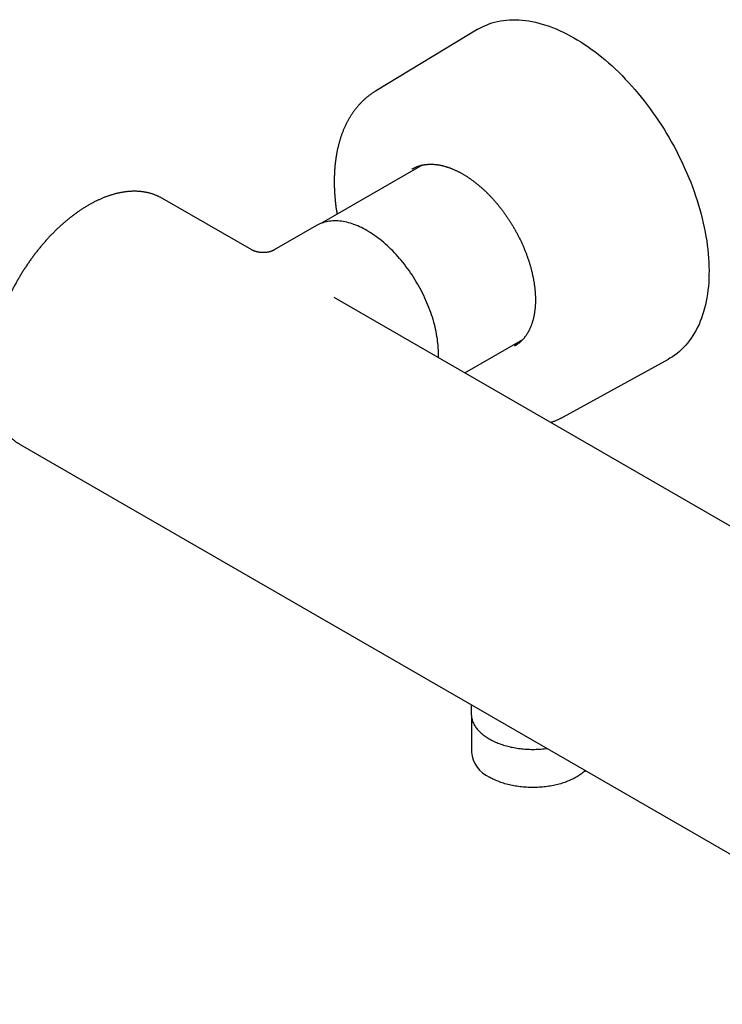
# Model space of a CAD drawing. Header units: millimetres. Extents: x 8 to 797, y 10 to 436.
# Tile 6 of 11: x 570 to 690, y 66 to 234. Entities that reach past the tile are written whole.
import ezdxf

# ---------------------------------------------------------------- set-up
doc = ezdxf.new("R2010")
doc.units = ezdxf.units.MM

msp = doc.modelspace()

# ---------------------------------------------------------------- linework, layer by layer
at = {"color": 7, "linetype": 'Continuous', "lineweight": 30}
for p, q in [((648.62, 232.65), (631.13, 222.07)), ((639.11, 209.46), (621.92, 199.54)), ((610.03, 194.98), (594.81, 203.77)), ((621.08, 199.14), (613.89, 194.99)), ((716.15, 133.72), (624.08, 186.87)), ((646.38, 174), (656.28, 179.71)), ((655.66, 179.36), (655.73, 179.37)), ((663.21, 166.5), (681.12, 176.36)), ((570.56, 161.77), (736.02, 66.25)), ((570.56, 161.77), (570.56, 161.77)), ((647.49, 117.36), (647.49, 115.82)), ((647.51, 115.43), (647.51, 109.29))]:
    msp.add_line(p, q, dxfattribs=at)
at = {"color": 7, "linetype": 'Continuous', "lineweight": 30, "flags": 128}
for points in [[(648.62, 232.65), (648.74, 232.71), (649.16, 232.95), (649.6, 233.17), (650.06, 233.37), (650.52, 233.56), (650.99, 233.72), (651.47, 233.86), (651.96, 233.98), (652.46, 234.08), (652.96, 234.16), (653.48, 234.22), (654, 234.26), (654.53, 234.28), (655.07, 234.28), (655.62, 234.26), (656.17, 234.22), (656.73, 234.15), (657.29, 234.07), (657.86, 233.97), (658.43, 233.85), (659.01, 233.71), (659.59, 233.54), (660.18, 233.36), (660.77, 233.16), (661.36, 232.94), (661.96, 232.7), (662.55, 232.44), (663.15, 232.16), (663.75, 231.86), (664.35, 231.54), (664.96, 231.21), (665.56, 230.86), (666.16, 230.48), (666.76, 230.1), (667.36, 229.69), (667.96, 229.27), (668.55, 228.83), (669.14, 228.37), (669.74, 227.89), (670.32, 227.41), (670.91, 226.9), (671.49, 226.38), (672.06, 225.85), (672.63, 225.3), (673.2, 224.73), (673.76, 224.15), (674.31, 223.56), (674.86, 222.96), (675.4, 222.34), (675.93, 221.71), (676.46, 221.07), (676.98, 220.42), (677.49, 219.76), (677.99, 219.09), (678.48, 218.4), (678.97, 217.71), (679.44, 217.01), (679.91, 216.3), (680.36, 215.58), (680.8, 214.86), (681.24, 214.12), (681.66, 213.38), (682.07, 212.64), (682.47, 211.89), (682.85, 211.13), (683.23, 210.37), (683.59, 209.61), (683.94, 208.84), (684.28, 208.07), (684.6, 207.3), (684.91, 206.53)], [(637.36, 208.77), (637.42, 208.8), (637.56, 208.88)], [(684.91, 206.53), (685.21, 205.75), (685.49, 204.97), (685.76, 204.2), (686.01, 203.42), (686.25, 202.64), (686.48, 201.87), (686.69, 201.1), (686.88, 200.33), (687.06, 199.56), (687.23, 198.8), (687.38, 198.04), (687.52, 197.28), (687.64, 196.53), (687.74, 195.79), (687.83, 195.05), (687.9, 194.32), (687.96, 193.59), (688, 192.88), (688.03, 192.17), (688.04, 191.47), (688.03, 190.77), (688.01, 190.09), (687.98, 189.42), (687.93, 188.76), (687.86, 188.11), (687.77, 187.47), (687.67, 186.84), (687.56, 186.22), (687.43, 185.62), (687.28, 185.03), (687.12, 184.45), (686.95, 183.89), (686.76, 183.34), (686.55, 182.81), (686.33, 182.29), (686.1, 181.78), (685.85, 181.3), (685.58, 180.82), (685.3, 180.37), (685.01, 179.93), (684.71, 179.51), (684.39, 179.1), (684.06, 178.71), (683.71, 178.34), (683.35, 177.99), (682.98, 177.66), (682.6, 177.34), (682.21, 177.05), (681.8, 176.77), (681.38, 176.51), (681.12, 176.36)], [(641.89, 176.59), (641.9, 176.79), (641.9, 177.16), (641.9, 177.53), (641.88, 177.91), (641.86, 178.29), (641.83, 178.67), (641.8, 179.06), (641.75, 179.45), (641.7, 179.84), (641.64, 180.24), (641.56, 180.64), (641.49, 181.05), (641.4, 181.45), (641.3, 181.86), (641.2, 182.27), (641.09, 182.68), (640.97, 183.09), (640.85, 183.5), (640.71, 183.91), (640.57, 184.32), (640.42, 184.73), (640.27, 185.15), (640.1, 185.56), (639.93, 185.97), (639.76, 186.38), (639.57, 186.78), (639.38, 187.19), (639.18, 187.59), (638.98, 187.99), (638.77, 188.39), (638.55, 188.79), (638.33, 189.18), (638.1, 189.57), (637.87, 189.96), (637.63, 190.34), (637.38, 190.72), (637.13, 191.09), (636.87, 191.46), (636.61, 191.82), (636.35, 192.18), (636.08, 192.53), (635.8, 192.88), (635.52, 193.22), (635.24, 193.55), (634.96, 193.88), (634.67, 194.21), (634.37, 194.52), (634.08, 194.83), (633.78, 195.13), (633.47, 195.42), (633.17, 195.71), (632.86, 195.98), (632.55, 196.25), (632.24, 196.52), (631.93, 196.77), (631.61, 197.01), (631.3, 197.25), (630.98, 197.47), (630.66, 197.69), (630.34, 197.9), (630.02, 198.1), (629.7, 198.29), (629.38, 198.47), (629.07, 198.64), (628.75, 198.8), (628.43, 198.95), (628.11, 199.09), (627.8, 199.22), (627.48, 199.33), (627.17, 199.44), (626.86, 199.54), (626.55, 199.63), (626.24, 199.71), (625.93, 199.77), (625.63, 199.83), (625.33, 199.87), (625.04, 199.91), (624.74, 199.93), (624.45, 199.95), (624.17, 199.95), (623.88, 199.94), (623.61, 199.92), (623.33, 199.89), (623.06, 199.85), (622.8, 199.8), (622.53, 199.74), (622.28, 199.66), (622.03, 199.58), (621.78, 199.49), (621.54, 199.38), (621.31, 199.27), (621.08, 199.14)], [(654.67, 178.79), (654.78, 178.84), (654.92, 178.92), (655.05, 178.99), (655.19, 179.07), (655.32, 179.14), (655.46, 179.22), (655.59, 179.29), (655.73, 179.37)], [(655, 178.66), (654.94, 178.62), (654.81, 178.55)], [(647.49, 115.82), (647.49, 115.66), (647.5, 115.51), (647.52, 115.35), (647.55, 115.19), (647.58, 115.03), (647.62, 114.88), (647.66, 114.72), (647.72, 114.56), (647.78, 114.41), (647.85, 114.25), (647.92, 114.1), (648, 113.95), (648.09, 113.8), (648.19, 113.65), (648.29, 113.5), (648.4, 113.36), (648.51, 113.21), (648.63, 113.07), (648.76, 112.93), (648.9, 112.79), (649.04, 112.66), (649.18, 112.52), (649.34, 112.39), (649.49, 112.26), (649.66, 112.13), (649.83, 112.01), (650, 111.89), (650.19, 111.77), (650.37, 111.65), (650.56, 111.54), (650.76, 111.43), (650.96, 111.32), (651.17, 111.21), (651.38, 111.11), (651.6, 111.01), (651.82, 110.92), (652.04, 110.83), (652.27, 110.74), (652.5, 110.66), (652.74, 110.57), (652.98, 110.5), (653.22, 110.42), (653.47, 110.35), (653.72, 110.29), (653.97, 110.22), (654.23, 110.16), (654.48, 110.11), (654.74, 110.06), (655.01, 110.01), (655.27, 109.97), (655.54, 109.93), (655.81, 109.89), (656.07, 109.86), (656.35, 109.84), (656.62, 109.81), (656.89, 109.8), (657.16, 109.78), (657.44, 109.77), (657.71, 109.76), (657.99, 109.76), (658.26, 109.76), (658.54, 109.77), (658.81, 109.78), (659.09, 109.8), (659.36, 109.81), (659.63, 109.84), (659.9, 109.86), (660.17, 109.89), (660.37, 109.92)], [(666.93, 106.14), (666.92, 106.13), (666.78, 106), (666.62, 105.87), (666.46, 105.74), (666.3, 105.61), (666.13, 105.48), (665.96, 105.36), (665.77, 105.24), (665.59, 105.13), (665.4, 105.01), (665.2, 104.9), (665, 104.8), (664.79, 104.69), (664.58, 104.59), (664.37, 104.49), (664.15, 104.4), (663.92, 104.31), (663.69, 104.22), (663.46, 104.13), (663.23, 104.05), (662.99, 103.98), (662.75, 103.9), (662.5, 103.83), (662.25, 103.77), (662, 103.7), (661.74, 103.64), (661.49, 103.59), (661.23, 103.54), (660.96, 103.49), (660.7, 103.45), (660.43, 103.41), (660.17, 103.37), (659.9, 103.34), (659.63, 103.32), (659.36, 103.29), (659.08, 103.28), (658.81, 103.26), (658.54, 103.25), (658.26, 103.24), (657.99, 103.24), (657.71, 103.24), (657.44, 103.25), (657.17, 103.26), (656.89, 103.28), (656.62, 103.29), (656.35, 103.32), (656.08, 103.34), (655.81, 103.37), (655.54, 103.41), (655.28, 103.45), (655.01, 103.49), (654.75, 103.54), (654.49, 103.59), (654.23, 103.64), (653.98, 103.7), (653.73, 103.77), (653.48, 103.83), (653.23, 103.9), (652.99, 103.98), (652.75, 104.05), (652.51, 104.13), (652.28, 104.22), (652.05, 104.31), (651.83, 104.4), (651.61, 104.49), (651.39, 104.59), (651.18, 104.69), (650.98, 104.8), (650.78, 104.9), (650.58, 105.01)]]:
    msp.add_lwpolyline(points, dxfattribs=at)
at = {"color": 7, "linetype": 'Continuous', "lineweight": 30}
msp.add_arc((652.76, 109.82), 5.27, 185.7216, 245.5985, dxfattribs=at)
for points, knots in [([(631.13, 222.07), (631.08, 222.04), (630.96, 221.97), (630.79, 221.85), (630.6, 221.73), (630.41, 221.59), (630.22, 221.46), (630.04, 221.32), (629.85, 221.18), (629.67, 221.03), (629.5, 220.88), (629.32, 220.73), (629.15, 220.57), (628.98, 220.41), (628.81, 220.25), (628.65, 220.08), (628.49, 219.91), (628.33, 219.74), (628.17, 219.56), (628.02, 219.38), (627.86, 219.19), (627.71, 219), (627.57, 218.81), (627.42, 218.62), (627.28, 218.42), (627.15, 218.22), (627.01, 218.01), (626.88, 217.8), (626.75, 217.59), (626.62, 217.37), (626.5, 217.15), (626.38, 216.93), (626.26, 216.71), (626.14, 216.48), (626.03, 216.25), (625.92, 216.01), (625.82, 215.77), (625.71, 215.53), (625.61, 215.29), (625.52, 215.04), (625.42, 214.79), (625.33, 214.54), (625.24, 214.28), (625.16, 214.03), (625.08, 213.76), (625, 213.5), (624.93, 213.23), (624.86, 212.96), (624.79, 212.69), (624.72, 212.42), (624.66, 212.14), (624.6, 211.86), (624.55, 211.58), (624.49, 211.3), (624.45, 211.01), (624.4, 210.72), (624.36, 210.43), (624.32, 210.14), (624.28, 209.85), (624.25, 209.55), (624.22, 209.25), (624.2, 208.95), (624.17, 208.65), (624.16, 208.34), (624.14, 208.03), (624.13, 207.73), (624.12, 207.42), (624.11, 207.1), (624.11, 206.79), (624.11, 206.48), (624.11, 206.16), (624.12, 205.84), (624.13, 205.52), (624.14, 205.2), (624.16, 204.88), (624.18, 204.55), (624.2, 204.23), (624.23, 203.9), (624.26, 203.58), (624.29, 203.25), (624.33, 202.92), (624.37, 202.59), (624.41, 202.25), (624.46, 201.92), (624.51, 201.59), (624.55, 201.31), (624.58, 201.14), (624.59, 201.08)], [0, 0, 0, 0, 0.0087275, 0.0201107, 0.0314959, 0.0428844, 0.0542773, 0.0656761, 0.0770818, 0.0884958, 0.0999192, 0.1113531, 0.1227985, 0.1342566, 0.1457282, 0.1572144, 0.1687158, 0.1802334, 0.1917679, 0.2033198, 0.2148897, 0.2264782, 0.2380857, 0.2497124, 0.2613588, 0.2730248, 0.2847108, 0.2964166, 0.3081423, 0.3198878, 0.3316528, 0.3434372, 0.3552406, 0.3670627, 0.3789031, 0.3907613, 0.4026368, 0.4145291, 0.4264376, 0.4383616, 0.4503006, 0.4622539, 0.4742208, 0.4862007, 0.4981928, 0.5101965, 0.5222111, 0.5342358, 0.54627, 0.5583131, 0.5703644, 0.5824231, 0.5944888, 0.6065608, 0.6186385, 0.6307213, 0.6428088, 0.6549003, 0.6669954, 0.6790937, 0.6911946, 0.7032977, 0.7154027, 0.7275092, 0.7396167, 0.7517251, 0.7638339, 0.7759429, 0.7880517, 0.8001601, 0.8122679, 0.8243748, 0.8364808, 0.8485855, 0.8606889, 0.8727909, 0.8848912, 0.8969898, 0.9090866, 0.9211815, 0.9332744, 0.9453652, 0.957454, 0.9695406, 0.981625, 0.9937072, 1, 1, 1, 1]), ([(637.55, 208.88), (637.58, 208.89), (637.65, 208.93), (637.76, 208.99), (637.9, 209.06), (638.05, 209.12), (638.19, 209.18), (638.34, 209.24), (638.49, 209.29), (638.64, 209.34), (638.8, 209.39), (638.95, 209.43), (639.11, 209.46), (639.27, 209.5), (639.43, 209.52), (639.59, 209.55), (639.75, 209.57), (639.92, 209.59), (640.08, 209.6), (640.25, 209.61), (640.42, 209.62), (640.59, 209.62), (640.77, 209.61), (640.94, 209.61), (641.11, 209.6), (641.29, 209.58), (641.47, 209.56), (641.65, 209.54), (641.83, 209.52), (642.01, 209.49), (642.19, 209.45), (642.37, 209.41), (642.56, 209.37), (642.74, 209.33), (642.93, 209.28), (643.12, 209.22), (643.3, 209.17), (643.49, 209.11), (643.68, 209.04), (643.87, 208.97), (644.06, 208.9), (644.25, 208.82), (644.44, 208.74), (644.63, 208.66), (644.83, 208.57), (645.02, 208.48), (645.21, 208.39), (645.4, 208.29), (645.6, 208.19), (645.79, 208.08), (645.99, 207.97), (646.18, 207.86), (646.37, 207.74), (646.57, 207.62), (646.76, 207.5), (646.95, 207.37), (647.15, 207.24), (647.34, 207.11), (647.53, 206.97), (647.73, 206.83), (647.92, 206.69), (648.11, 206.54), (648.3, 206.39), (648.49, 206.24), (648.68, 206.08), (648.87, 205.92), (649.06, 205.76), (649.25, 205.59), (649.44, 205.43), (649.62, 205.25), (649.81, 205.08), (650, 204.9), (650.18, 204.72), (650.36, 204.54), (650.55, 204.35), (650.73, 204.17), (650.91, 203.97), (651.08, 203.78), (651.26, 203.58), (651.44, 203.39), (651.61, 203.19), (651.79, 202.98), (651.96, 202.78), (652.13, 202.57), (652.3, 202.36), (652.47, 202.15), (652.63, 201.93), (652.8, 201.71), (652.96, 201.5), (653.12, 201.27), (653.28, 201.05), (653.44, 200.83), (653.59, 200.6), (653.75, 200.37), (653.9, 200.14), (654.05, 199.91), (654.2, 199.68), (654.34, 199.45), (654.49, 199.21), (654.63, 198.97), (654.77, 198.73), (654.91, 198.49), (655.04, 198.25), (655.17, 198.01), (655.31, 197.77), (655.43, 197.52), (655.56, 197.28), (655.68, 197.03), (655.8, 196.79), (655.92, 196.54), (656.04, 196.29), (656.15, 196.04), (656.27, 195.79), (656.38, 195.54), (656.48, 195.29), (656.59, 195.04), (656.69, 194.79), (656.79, 194.54), (656.88, 194.29), (656.97, 194.03), (657.06, 193.78), (657.15, 193.53), (657.24, 193.28), (657.32, 193.03), (657.4, 192.77), (657.48, 192.52), (657.55, 192.27), (657.62, 192.02), (657.69, 191.77), (657.75, 191.52), (657.82, 191.27), (657.87, 191.02), (657.93, 190.78), (657.98, 190.53), (658.03, 190.28), (658.08, 190.04), (658.13, 189.79), (658.17, 189.55), (658.21, 189.31), (658.24, 189.06), (658.27, 188.82), (658.3, 188.59), (658.33, 188.35), (658.35, 188.11), (658.37, 187.88), (658.39, 187.64), (658.4, 187.41), (658.42, 187.18), (658.42, 186.95), (658.43, 186.73), (658.43, 186.5), (658.43, 186.28), (658.43, 186.06), (658.42, 185.84), (658.41, 185.62), (658.4, 185.41), (658.38, 185.19), (658.36, 184.98), (658.34, 184.77), (658.31, 184.57), (658.28, 184.36), (658.25, 184.16), (658.22, 183.96), (658.18, 183.76), (658.14, 183.57), (658.1, 183.38), (658.05, 183.19), (658, 183), (657.95, 182.82), (657.9, 182.64), (657.84, 182.46), (657.78, 182.28), (657.72, 182.11), (657.65, 181.94), (657.58, 181.77), (657.51, 181.61), (657.43, 181.45), (657.36, 181.29), (657.28, 181.14), (657.19, 180.98), (657.11, 180.84), (657.02, 180.69), (656.93, 180.55), (656.84, 180.41), (656.74, 180.27), (656.64, 180.14), (656.54, 180.01), (656.44, 179.89), (656.33, 179.76), (656.22, 179.65), (656.11, 179.53), (655.99, 179.42), (655.88, 179.31), (655.76, 179.21), (655.64, 179.1), (655.51, 179.01), (655.39, 178.91), (655.26, 178.82), (655.13, 178.74), (655.04, 178.68), (655, 178.66)], [0, 0, 0, 0, 0.002648, 0.007792, 0.012936, 0.018078, 0.023218, 0.028356, 0.033492, 0.038625, 0.043754, 0.04888, 0.054002, 0.05912, 0.064234, 0.069344, 0.074449, 0.07955, 0.084647, 0.08974, 0.094829, 0.099914, 0.104995, 0.110073, 0.115147, 0.120218, 0.125286, 0.130351, 0.135413, 0.140473, 0.145531, 0.150587, 0.155641, 0.160694, 0.165745, 0.170794, 0.175843, 0.18089, 0.185936, 0.190982, 0.196027, 0.201072, 0.206116, 0.21116, 0.216203, 0.221247, 0.22629, 0.231333, 0.236376, 0.241419, 0.246463, 0.251506, 0.25655, 0.261593, 0.266637, 0.271682, 0.276726, 0.281771, 0.286816, 0.291862, 0.296908, 0.301954, 0.307001, 0.312047, 0.317095, 0.322142, 0.32719, 0.332239, 0.337288, 0.342337, 0.347386, 0.352436, 0.357486, 0.362536, 0.367587, 0.372638, 0.377689, 0.382741, 0.387793, 0.392845, 0.397898, 0.40295, 0.408003, 0.413056, 0.41811, 0.423163, 0.428217, 0.433271, 0.438325, 0.443379, 0.448434, 0.453488, 0.458543, 0.463598, 0.468653, 0.473708, 0.478763, 0.483818, 0.488873, 0.493928, 0.498983, 0.504038, 0.509094, 0.514149, 0.519204, 0.524259, 0.529314, 0.534369, 0.539424, 0.544479, 0.549533, 0.554588, 0.559642, 0.564696, 0.569751, 0.574805, 0.579858, 0.584912, 0.589965, 0.595018, 0.600071, 0.605124, 0.610177, 0.615229, 0.620281, 0.625332, 0.630384, 0.635435, 0.640485, 0.645536, 0.650586, 0.655636, 0.660685, 0.665734, 0.670783, 0.675831, 0.680879, 0.685926, 0.690973, 0.69602, 0.701067, 0.706113, 0.711158, 0.716204, 0.721248, 0.726293, 0.731337, 0.736381, 0.741425, 0.746468, 0.751511, 0.756554, 0.761596, 0.766638, 0.771681, 0.776723, 0.781765, 0.786807, 0.791849, 0.796892, 0.801934, 0.806977, 0.81202, 0.817064, 0.822108, 0.827153, 0.832199, 0.837246, 0.842294, 0.847343, 0.852393, 0.857445, 0.862499, 0.867555, 0.872613, 0.877673, 0.882736, 0.887802, 0.89287, 0.897942, 0.903016, 0.908095, 0.913177, 0.918263, 0.923353, 0.928447, 0.933546, 0.938648, 0.943755, 0.948866, 0.953982, 0.959101, 0.964225, 0.969352, 0.974483, 0.979617, 0.984753, 0.989893, 0.995034, 1, 1, 1, 1]), ([(594.81, 203.77), (594.77, 203.8), (594.67, 203.85), (594.52, 203.93), (594.34, 204.02), (594.17, 204.11), (593.99, 204.19), (593.81, 204.27), (593.63, 204.34), (593.44, 204.41), (593.25, 204.48), (593.07, 204.54), (592.88, 204.6), (592.68, 204.66), (592.49, 204.71), (592.29, 204.75), (592.1, 204.79), (591.9, 204.83), (591.7, 204.87), (591.49, 204.9), (591.29, 204.92), (591.08, 204.95), (590.88, 204.97), (590.67, 204.98), (590.46, 204.99), (590.24, 205), (590.03, 205), (589.82, 205), (589.6, 204.99), (589.38, 204.98), (589.16, 204.97), (588.94, 204.95), (588.72, 204.92), (588.5, 204.9), (588.28, 204.87), (588.05, 204.83), (587.83, 204.79), (587.6, 204.75), (587.37, 204.7), (587.15, 204.65), (586.92, 204.6), (586.69, 204.54), (586.46, 204.47), (586.23, 204.41), (586, 204.33), (585.76, 204.26), (585.53, 204.18), (585.3, 204.1), (585.06, 204.01), (584.83, 203.92), (584.6, 203.82), (584.36, 203.72), (584.13, 203.62), (583.89, 203.51), (583.66, 203.4), (583.42, 203.29), (583.19, 203.17), (582.95, 203.05), (582.72, 202.92), (582.48, 202.8), (582.25, 202.66), (582.01, 202.53), (581.78, 202.39), (581.55, 202.24), (581.31, 202.1), (581.08, 201.95), (580.84, 201.79), (580.61, 201.63), (580.38, 201.47), (580.15, 201.31), (579.92, 201.14), (579.68, 200.97), (579.45, 200.8), (579.22, 200.62), (579, 200.44), (578.77, 200.26), (578.54, 200.07), (578.31, 199.88), (578.09, 199.69), (577.86, 199.49), (577.64, 199.29), (577.42, 199.09), (577.19, 198.89), (576.97, 198.68), (576.75, 198.47), (576.53, 198.25), (576.32, 198.04), (576.1, 197.82), (575.88, 197.6), (575.67, 197.37), (575.46, 197.15), (575.24, 196.92), (575.03, 196.69), (574.82, 196.45), (574.62, 196.21), (574.41, 195.98), (574.21, 195.73), (574, 195.49), (573.8, 195.24), (573.6, 195), (573.4, 194.75), (573.21, 194.49), (573.01, 194.24), (572.82, 193.98), (572.63, 193.72), (572.44, 193.46), (572.25, 193.2), (572.07, 192.94), (571.88, 192.67), (571.7, 192.4), (571.52, 192.13), (571.34, 191.86), (571.16, 191.59), (570.99, 191.31), (570.82, 191.04), (570.65, 190.76), (570.48, 190.48), (570.32, 190.2), (570.15, 189.92), (569.99, 189.64), (569.83, 189.35), (569.68, 189.07), (569.52, 188.78), (569.37, 188.5), (569.22, 188.21), (569.07, 187.92), (568.93, 187.63), (568.79, 187.34), (568.65, 187.04), (568.51, 186.75), (568.37, 186.46), (568.24, 186.16), (568.11, 185.87), (567.99, 185.57), (567.86, 185.28), (567.74, 184.98), (567.62, 184.69), (567.5, 184.39), (567.39, 184.09), (567.28, 183.79), (567.17, 183.5), (567.06, 183.2), (566.96, 182.9), (566.86, 182.6), (566.77, 182.3), (566.67, 182.01), (566.58, 181.71), (566.49, 181.41), (566.41, 181.11), (566.32, 180.82), (566.24, 180.52), (566.17, 180.22), (566.09, 179.93), (566.02, 179.63), (565.95, 179.34), (565.89, 179.04), (565.83, 178.75), (565.77, 178.45), (565.71, 178.16), (565.66, 177.87), (565.61, 177.58), (565.56, 177.29), (565.52, 177), (565.48, 176.71), (565.44, 176.42), (565.41, 176.14), (565.38, 175.85), (565.35, 175.57), (565.32, 175.29), (565.3, 175.01), (565.28, 174.73), (565.27, 174.45), (565.26, 174.17), (565.25, 173.9), (565.24, 173.62), (565.24, 173.35), (565.24, 173.08), (565.25, 172.81), (565.25, 172.54), (565.26, 172.28), (565.28, 172.01), (565.29, 171.75), (565.31, 171.49), (565.34, 171.23), (565.36, 170.98), (565.39, 170.72), (565.43, 170.47), (565.46, 170.22), (565.5, 169.98), (565.54, 169.73), (565.59, 169.49), (565.64, 169.25), (565.69, 169.01), (565.75, 168.77), (565.81, 168.54), (565.87, 168.31), (565.93, 168.08), (566, 167.86), (566.07, 167.64), (566.15, 167.42), (566.22, 167.2), (566.3, 166.99), (566.39, 166.78), (566.47, 166.57), (566.56, 166.36), (566.66, 166.16), (566.75, 165.96), (566.85, 165.77), (566.95, 165.57), (567.06, 165.39), (567.17, 165.2), (567.28, 165.02), (567.39, 164.84), (567.5, 164.66), (567.62, 164.49), (567.74, 164.32), (567.87, 164.15), (568, 163.99), (568.13, 163.83), (568.26, 163.68), (568.39, 163.52), (568.53, 163.38), (568.67, 163.23), (568.81, 163.09), (568.96, 162.95), (569.1, 162.82), (569.25, 162.69), (569.41, 162.56), (569.56, 162.44), (569.72, 162.32), (569.88, 162.21), (570.04, 162.09), (570.2, 161.99), (570.37, 161.88), (570.49, 161.81), (570.55, 161.77), (570.56, 161.77)], [0, 0, 0, 0, 0.00288, 0.007037, 0.011194, 0.015352, 0.019511, 0.023672, 0.027834, 0.032, 0.036168, 0.040339, 0.044514, 0.048694, 0.052877, 0.057066, 0.061259, 0.065457, 0.069661, 0.073871, 0.078086, 0.082307, 0.086533, 0.090766, 0.095004, 0.099249, 0.103499, 0.107754, 0.112016, 0.116283, 0.120555, 0.124832, 0.129114, 0.133401, 0.137693, 0.141989, 0.146289, 0.150592, 0.1549, 0.159211, 0.163525, 0.167841, 0.172161, 0.176483, 0.180808, 0.185134, 0.189462, 0.193792, 0.198124, 0.202456, 0.20679, 0.211125, 0.215461, 0.219797, 0.224134, 0.228471, 0.232809, 0.237147, 0.241485, 0.245823, 0.250161, 0.254498, 0.258836, 0.263173, 0.26751, 0.271847, 0.276183, 0.280519, 0.284854, 0.289189, 0.293523, 0.297856, 0.302189, 0.306522, 0.310854, 0.315185, 0.319516, 0.323846, 0.328175, 0.332504, 0.336832, 0.341159, 0.345486, 0.349812, 0.354138, 0.358463, 0.362788, 0.367112, 0.371435, 0.375758, 0.380081, 0.384403, 0.388724, 0.393045, 0.397365, 0.401685, 0.406005, 0.410324, 0.414643, 0.418961, 0.423279, 0.427597, 0.431914, 0.436231, 0.440548, 0.444865, 0.449181, 0.453497, 0.457813, 0.462128, 0.466444, 0.470759, 0.475074, 0.479389, 0.483704, 0.488019, 0.492334, 0.496649, 0.500964, 0.505279, 0.509593, 0.513908, 0.518223, 0.522538, 0.526853, 0.531168, 0.535484, 0.539799, 0.544115, 0.54843, 0.552746, 0.557063, 0.561379, 0.565696, 0.570013, 0.57433, 0.578648, 0.582966, 0.587284, 0.591603, 0.595922, 0.600242, 0.604562, 0.608882, 0.613203, 0.617524, 0.621846, 0.626169, 0.630492, 0.634815, 0.639139, 0.643464, 0.647789, 0.652115, 0.656441, 0.660768, 0.665096, 0.669424, 0.673753, 0.678082, 0.682413, 0.686744, 0.691075, 0.695407, 0.69974, 0.704074, 0.708408, 0.712743, 0.717078, 0.721414, 0.72575, 0.730088, 0.734425, 0.738763, 0.743102, 0.747441, 0.75178, 0.756119, 0.760459, 0.764799, 0.769139, 0.773479, 0.777819, 0.782158, 0.786498, 0.790837, 0.795175, 0.799512, 0.803849, 0.808185, 0.812519, 0.816852, 0.821184, 0.825514, 0.829842, 0.834168, 0.838491, 0.842812, 0.84713, 0.851445, 0.855757, 0.860065, 0.86437, 0.86867, 0.872967, 0.877259, 0.881546, 0.885828, 0.890106, 0.894378, 0.898644, 0.902905, 0.90716, 0.91141, 0.915654, 0.919891, 0.924123, 0.928349, 0.932568, 0.936782, 0.940991, 0.945193, 0.949391, 0.953583, 0.95777, 0.961953, 0.966131, 0.970305, 0.974476, 0.978643, 0.982807, 0.98697, 0.99113, 0.995288, 0.999446, 1, 1, 1, 1]), ([(613.89, 194.99), (613.88, 194.98), (613.86, 194.97), (613.84, 194.96), (613.82, 194.95), (613.8, 194.94), (613.77, 194.93), (613.75, 194.91), (613.73, 194.9), (613.71, 194.9), (613.69, 194.89), (613.67, 194.87), (613.64, 194.86), (613.62, 194.85), (613.59, 194.84), (613.55, 194.82), (613.51, 194.81), (613.46, 194.79), (613.41, 194.77), (613.34, 194.74), (613.24, 194.71), (613.12, 194.67), (612.99, 194.64), (612.86, 194.61), (612.76, 194.59), (612.69, 194.58), (612.65, 194.57), (612.62, 194.57), (612.58, 194.57), (612.55, 194.56), (612.51, 194.56), (612.47, 194.55), (612.42, 194.55), (612.37, 194.54), (612.33, 194.54), (612.29, 194.54), (612.25, 194.53), (612.21, 194.53), (612.17, 194.53), (612.12, 194.53), (612.08, 194.53), (612.04, 194.53), (611.99, 194.53), (611.95, 194.53), (611.92, 194.53), (611.89, 194.53), (611.87, 194.53), (611.84, 194.53), (611.81, 194.53), (611.77, 194.53), (611.73, 194.53), (611.69, 194.54), (611.64, 194.54), (611.6, 194.54), (611.55, 194.55), (611.51, 194.55), (611.47, 194.56), (611.44, 194.56), (611.4, 194.57), (611.36, 194.57), (611.32, 194.58), (611.28, 194.58), (611.24, 194.59), (611.21, 194.6), (611.18, 194.6), (611.16, 194.61), (611.14, 194.61), (611.11, 194.61), (611.09, 194.62), (611.06, 194.62), (611.04, 194.63), (611.02, 194.63), (610.99, 194.64), (610.97, 194.64), (610.95, 194.65), (610.92, 194.66), (610.91, 194.66), (610.89, 194.66), (610.87, 194.67), (610.85, 194.67), (610.83, 194.68), (610.81, 194.68), (610.79, 194.69), (610.77, 194.7), (610.75, 194.7), (610.72, 194.71), (610.7, 194.71), (610.69, 194.72), (610.67, 194.72), (610.65, 194.73), (610.63, 194.74), (610.61, 194.74), (610.59, 194.75), (610.58, 194.76), (610.56, 194.76), (610.54, 194.77), (610.52, 194.77), (610.5, 194.78), (610.48, 194.79), (610.47, 194.79), (610.46, 194.8), (610.44, 194.8), (610.43, 194.81), (610.4, 194.82), (610.38, 194.82), (610.37, 194.83), (610.35, 194.84), (610.34, 194.84), (610.32, 194.85), (610.3, 194.86), (610.29, 194.86), (610.27, 194.87), (610.26, 194.87), (610.25, 194.88), (610.24, 194.88), (610.22, 194.89), (610.21, 194.9), (610.2, 194.9), (610.19, 194.91), (610.18, 194.91), (610.17, 194.92), (610.16, 194.92), (610.15, 194.92), (610.14, 194.93), (610.13, 194.93), (610.12, 194.94), (610.11, 194.94), (610.11, 194.95), (610.1, 194.95), (610.09, 194.95), (610.09, 194.96), (610.08, 194.96), (610.07, 194.96), (610.06, 194.97), (610.06, 194.97), (610.05, 194.97), (610.04, 194.98), (610.04, 194.98), (610.04, 194.98), (610.04, 194.98), (610.04, 194.98), (610.03, 194.98), (610.03, 194.98)], [0, 0, 0, 0, 0.009124, 0.017152, 0.024168, 0.031494, 0.039476, 0.046705, 0.052731, 0.057893, 0.064135, 0.071467, 0.078413, 0.084176, 0.089089, 0.102981, 0.1154, 0.125016, 0.139327, 0.151689, 0.178859, 0.205761, 0.2321, 0.261645, 0.28714, 0.294732, 0.302483, 0.309018, 0.314325, 0.320152, 0.327019, 0.337359, 0.34599, 0.355077, 0.363886, 0.371237, 0.377213, 0.38451, 0.393208, 0.401709, 0.408631, 0.416215, 0.42467, 0.43348, 0.439268, 0.443917, 0.447596, 0.451945, 0.458529, 0.466269, 0.473932, 0.481569, 0.489694, 0.498312, 0.507106, 0.515574, 0.522998, 0.529149, 0.535672, 0.543275, 0.551809, 0.559171, 0.566941, 0.576314, 0.581729, 0.586029, 0.589416, 0.593802, 0.599595, 0.605348, 0.610423, 0.614846, 0.619212, 0.624182, 0.629883, 0.634919, 0.638784, 0.641873, 0.646024, 0.651254, 0.656392, 0.660465, 0.664891, 0.66996, 0.67566, 0.68117, 0.686373, 0.690525, 0.694014, 0.698634, 0.704583, 0.71036, 0.715114, 0.719373, 0.72349, 0.728331, 0.734548, 0.740328, 0.744818, 0.748206, 0.751807, 0.755879, 0.762116, 0.769459, 0.775844, 0.780604, 0.785578, 0.791412, 0.798429, 0.80539, 0.81096, 0.815227, 0.819397, 0.82375, 0.829309, 0.836272, 0.842828, 0.848186, 0.852879, 0.857303, 0.86182, 0.866612, 0.871965, 0.878007, 0.884614, 0.890586, 0.896357, 0.901478, 0.906209, 0.910854, 0.915539, 0.920864, 0.927675, 0.938199, 0.948529, 0.957674, 0.965679, 0.975174, 0.984304, 0.99401, 0.997985, 1, 1, 1, 1]), ([(610.03, 194.98), (610.03, 194.98), (610.03, 194.98), (610.04, 194.98), (610.04, 194.98), (610.04, 194.98)], [0, 0, 0, 0, 0.288717, 0.675443, 1, 1, 1, 1]), ([(661, 165.56), (661.01, 165.56), (661.09, 165.59), (661.25, 165.64), (661.47, 165.71), (661.68, 165.79), (661.9, 165.88), (662.11, 165.97), (662.32, 166.06), (662.53, 166.16), (662.74, 166.26), (662.94, 166.36), (663.1, 166.44), (663.19, 166.49), (663.21, 166.5)], [0, 0, 0, 0, 0.0086, 0.105243, 0.201773, 0.298196, 0.394522, 0.49076, 0.586919, 0.683011, 0.779044, 0.875029, 0.970978, 1, 1, 1, 1])]:
    msp.add_open_spline(points, degree=3, knots=knots, dxfattribs=at)

doc.saveas('drawing.dxf')
